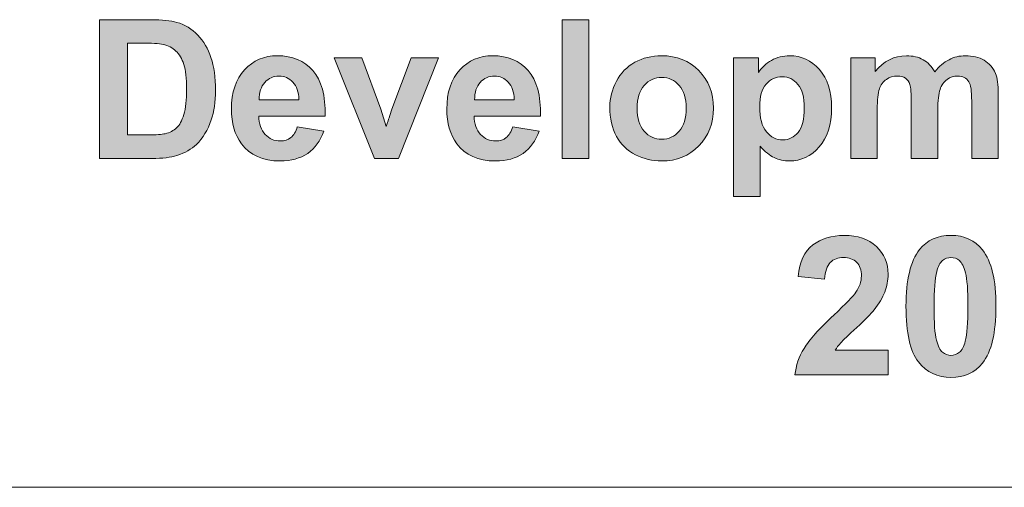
# Model space of a CAD drawing. Header units: millimetres. Extents: x 4 to 594, y -297 to -6.
# Tile 85 of 134: x 456 to 477, y -292 to -281. Entities that reach past the tile are written whole.
import ezdxf

# ---------------------------------------------------------------- set-up
doc = ezdxf.new("R2010")
doc.units = ezdxf.units.MM
doc.header["$MEASUREMENT"] = 0
doc.layers.add('Layer 1', color=7, linetype='Continuous', lineweight=0)

# ---------------------------------------------------------------- blocks, each defined once
blk = doc.blocks.new('Block_35')
at = {"layer": 'Layer 1', "true_color": 0x2c2a29, "transparency": 33554687}
h = blk.add_hatch(color=250, dxfattribs=at)
edge = h.paths.add_edge_path()
edge.add_spline(control_points=[(458.086, -281.945), (458.086, -281.945), (458.086, -283.952), (458.086, -283.952), (458.086, -283.952), (458.541, -283.952), (458.541, -283.952), (458.711, -283.952), (458.834, -283.942), (458.909, -283.923), (459.009, -283.898), (459.091, -283.856), (459.156, -283.797), (459.221, -283.738), (459.274, -283.64), (459.315, -283.505), (459.357, -283.369), (459.377, -283.184), (459.377, -282.949), (459.377, -282.715), (459.357, -282.536), (459.315, -282.41), (459.274, -282.285), (459.216, -282.187), (459.142, -282.117), (459.068, -282.047), (458.974, -281.999), (458.86, -281.974), (458.775, -281.955), (458.608, -281.945), (458.36, -281.945), (458.36, -281.945), (458.086, -281.945), (458.086, -281.945)], knot_values=[0, 0, 0, 0, 1, 1, 1, 2, 2, 2, 3, 3, 3, 4, 4, 4, 5, 5, 5, 6, 6, 6, 7, 7, 7, 8, 8, 8, 9, 9, 9, 10, 10, 10, 11, 11, 11, 11], degree=3, periodic=0)
edge = h.paths.add_edge_path()
edge.add_spline(control_points=[(457.472, -281.433), (457.472, -281.433), (458.588, -281.433), (458.588, -281.433), (458.84, -281.433), (459.032, -281.452), (459.164, -281.491), (459.341, -281.543), (459.493, -281.636), (459.62, -281.77), (459.747, -281.904), (459.843, -282.067), (459.909, -282.262), (459.975, -282.455), (460.008, -282.694), (460.008, -282.978), (460.008, -283.227), (459.977, -283.442), (459.915, -283.623), (459.839, -283.843), (459.731, -284.022), (459.591, -284.158), (459.485, -284.262), (459.342, -284.342), (459.162, -284.4), (459.027, -284.443), (458.847, -284.464), (458.621, -284.464), (458.621, -284.464), (457.472, -284.464), (457.472, -284.464), (457.472, -284.464), (457.472, -281.433), (457.472, -281.433), (457.472, -281.433), (457.472, -281.433), (457.472, -281.433)], knot_values=[0, 0, 0, 0, 1, 1, 1, 2, 2, 2, 3, 3, 3, 4, 4, 4, 5, 5, 5, 6, 6, 6, 7, 7, 7, 8, 8, 8, 9, 9, 9, 10, 10, 10, 11, 11, 11, 12, 12, 12, 12], degree=3, periodic=0)
blk.add_hatch(color=250, dxfattribs=at).paths.add_polyline_path([(467.588, -284.464), (467.588, -281.433), (468.168, -281.433), (468.168, -284.464)])
h = blk.add_hatch(color=250, dxfattribs=at)
edge = h.paths.add_edge_path()
edge.add_spline(control_points=[(461.829, -283.182), (461.825, -283.013), (461.782, -282.885), (461.699, -282.797), (461.616, -282.709), (461.516, -282.665), (461.398, -282.665), (461.271, -282.665), (461.167, -282.712), (461.084, -282.804), (461.002, -282.897), (460.962, -283.023), (460.963, -283.182), (460.963, -283.182), (461.829, -283.182), (461.829, -283.182)], knot_values=[0, 0, 0, 0, 1, 1, 1, 2, 2, 2, 3, 3, 3, 4, 4, 4, 5, 5, 5, 5], degree=3, periodic=0)
edge = h.paths.add_edge_path()
edge.add_spline(control_points=[(461.795, -283.77), (461.795, -283.77), (462.375, -283.867), (462.375, -283.867), (462.301, -284.08), (462.183, -284.241), (462.023, -284.353), (461.862, -284.464), (461.661, -284.519), (461.42, -284.519), (461.039, -284.519), (460.756, -284.394), (460.573, -284.145), (460.428, -283.944), (460.356, -283.692), (460.356, -283.386), (460.356, -283.022), (460.451, -282.736), (460.641, -282.53), (460.83, -282.324), (461.071, -282.221), (461.362, -282.221), (461.688, -282.221), (461.945, -282.329), (462.134, -282.544), (462.323, -282.76), (462.413, -283.091), (462.405, -283.537), (462.405, -283.537), (460.953, -283.537), (460.953, -283.537), (460.957, -283.709), (461.003, -283.843), (461.093, -283.939), (461.182, -284.035), (461.293, -284.083), (461.426, -284.083), (461.517, -284.083), (461.593, -284.059), (461.655, -284.009), (461.717, -283.96), (461.763, -283.88), (461.795, -283.77), (461.795, -283.77), (461.795, -283.77), (461.795, -283.77)], knot_values=[0, 0, 0, 0, 1, 1, 1, 2, 2, 2, 3, 3, 3, 4, 4, 4, 5, 5, 5, 6, 6, 6, 7, 7, 7, 8, 8, 8, 9, 9, 9, 10, 10, 10, 11, 11, 11, 12, 12, 12, 13, 13, 13, 14, 14, 14, 15, 15, 15, 15], degree=3, periodic=0)
h = blk.add_hatch(color=250, dxfattribs=at)
edge = h.paths.add_edge_path()
edge.add_spline(control_points=[(463.483, -284.464), (463.483, -284.464), (462.598, -282.267), (462.598, -282.267), (462.598, -282.267), (463.207, -282.267), (463.207, -282.267), (463.207, -282.267), (463.621, -283.388), (463.621, -283.388), (463.621, -283.388), (463.741, -283.763), (463.741, -283.763), (463.773, -283.668), (463.793, -283.605), (463.801, -283.575), (463.821, -283.512), (463.841, -283.45), (463.864, -283.388), (463.864, -283.388), (464.283, -282.267), (464.283, -282.267), (464.283, -282.267), (464.88, -282.267), (464.88, -282.267), (464.88, -282.267), (464.007, -284.464), (464.007, -284.464), (464.007, -284.464), (463.483, -284.464), (463.483, -284.464)], knot_values=[0, 0, 0, 0, 1, 1, 1, 2, 2, 2, 3, 3, 3, 4, 4, 4, 5, 5, 5, 6, 6, 6, 7, 7, 7, 8, 8, 8, 9, 9, 9, 10, 10, 10, 10], degree=3, periodic=0)
h = blk.add_hatch(color=250, dxfattribs=at)
edge = h.paths.add_edge_path()
edge.add_spline(control_points=[(466.538, -283.182), (466.533, -283.013), (466.49, -282.885), (466.408, -282.797), (466.325, -282.709), (466.225, -282.665), (466.107, -282.665), (465.98, -282.665), (465.876, -282.712), (465.793, -282.804), (465.711, -282.897), (465.67, -283.023), (465.672, -283.182), (465.672, -283.182), (466.538, -283.182), (466.538, -283.182)], knot_values=[0, 0, 0, 0, 1, 1, 1, 2, 2, 2, 3, 3, 3, 4, 4, 4, 5, 5, 5, 5], degree=3, periodic=0)
edge = h.paths.add_edge_path()
edge.add_spline(control_points=[(466.504, -283.77), (466.504, -283.77), (467.084, -283.867), (467.084, -283.867), (467.01, -284.08), (466.892, -284.241), (466.732, -284.353), (466.571, -284.464), (466.37, -284.519), (466.129, -284.519), (465.747, -284.519), (465.464, -284.394), (465.282, -284.145), (465.137, -283.944), (465.064, -283.692), (465.064, -283.386), (465.064, -283.022), (465.16, -282.736), (465.349, -282.53), (465.539, -282.324), (465.78, -282.221), (466.071, -282.221), (466.396, -282.221), (466.654, -282.329), (466.843, -282.544), (467.031, -282.76), (467.122, -283.091), (467.113, -283.537), (467.113, -283.537), (465.661, -283.537), (465.661, -283.537), (465.666, -283.709), (465.712, -283.843), (465.802, -283.939), (465.891, -284.035), (466.002, -284.083), (466.135, -284.083), (466.226, -284.083), (466.302, -284.059), (466.363, -284.009), (466.425, -283.96), (466.472, -283.88), (466.504, -283.77), (466.504, -283.77), (466.504, -283.77), (466.504, -283.77)], knot_values=[0, 0, 0, 0, 1, 1, 1, 2, 2, 2, 3, 3, 3, 4, 4, 4, 5, 5, 5, 6, 6, 6, 7, 7, 7, 8, 8, 8, 9, 9, 9, 10, 10, 10, 11, 11, 11, 12, 12, 12, 13, 13, 13, 14, 14, 14, 15, 15, 15, 15], degree=3, periodic=0)
h = blk.add_hatch(color=250, dxfattribs=at)
edge = h.paths.add_edge_path()
edge.add_spline(control_points=[(469.226, -283.37), (469.226, -283.588), (469.277, -283.755), (469.38, -283.871), (469.484, -283.987), (469.611, -284.045), (469.763, -284.045), (469.914, -284.045), (470.041, -283.987), (470.143, -283.871), (470.245, -283.755), (470.297, -283.587), (470.297, -283.366), (470.297, -283.151), (470.245, -282.985), (470.143, -282.869), (470.041, -282.753), (469.914, -282.695), (469.763, -282.695), (469.611, -282.695), (469.484, -282.753), (469.38, -282.869), (469.277, -282.985), (469.226, -283.152), (469.226, -283.37)], knot_values=[0, 0, 0, 0, 1, 1, 1, 2, 2, 2, 3, 3, 3, 4, 4, 4, 5, 5, 5, 6, 6, 6, 7, 7, 7, 8, 8, 8, 8], degree=3, periodic=0)
edge = h.paths.add_edge_path()
edge.add_spline(control_points=[(468.629, -283.339), (468.629, -283.146), (468.676, -282.959), (468.771, -282.778), (468.867, -282.597), (469.001, -282.459), (469.176, -282.364), (469.35, -282.269), (469.544, -282.221), (469.759, -282.221), (470.091, -282.221), (470.363, -282.329), (470.575, -282.544), (470.788, -282.761), (470.894, -283.033), (470.894, -283.364), (470.894, -283.697), (470.786, -283.972), (470.573, -284.191), (470.358, -284.41), (470.089, -284.519), (469.763, -284.519), (469.562, -284.519), (469.37, -284.473), (469.188, -284.382), (469.006, -284.291), (468.867, -284.158), (468.771, -283.982), (468.676, -283.806), (468.629, -283.591), (468.629, -283.339), (468.629, -283.339), (468.629, -283.339), (468.629, -283.339)], knot_values=[0, 0, 0, 0, 1, 1, 1, 2, 2, 2, 3, 3, 3, 4, 4, 4, 5, 5, 5, 6, 6, 6, 7, 7, 7, 8, 8, 8, 9, 9, 9, 10, 10, 10, 11, 11, 11, 11], degree=3, periodic=0)
h = blk.add_hatch(color=250, dxfattribs=at)
edge = h.paths.add_edge_path()
edge.add_spline(control_points=[(471.905, -283.332), (471.905, -283.579), (471.953, -283.762), (472.051, -283.881), (472.149, -283.999), (472.268, -284.058), (472.408, -284.058), (472.543, -284.058), (472.655, -284.004), (472.744, -283.895), (472.834, -283.786), (472.878, -283.608), (472.878, -283.361), (472.878, -283.129), (472.833, -282.958), (472.74, -282.846), (472.648, -282.734), (472.534, -282.678), (472.398, -282.678), (472.256, -282.678), (472.138, -282.733), (472.045, -282.843), (471.951, -282.953), (471.905, -283.116), (471.905, -283.332)], knot_values=[0, 0, 0, 0, 1, 1, 1, 2, 2, 2, 3, 3, 3, 4, 4, 4, 5, 5, 5, 6, 6, 6, 7, 7, 7, 8, 8, 8, 8], degree=3, periodic=0)
edge = h.paths.add_edge_path()
edge.add_spline(control_points=[(471.333, -282.267), (471.333, -282.267), (471.875, -282.267), (471.875, -282.267), (471.875, -282.267), (471.875, -282.59), (471.875, -282.59), (471.946, -282.48), (472.04, -282.391), (472.16, -282.322), (472.28, -282.254), (472.413, -282.221), (472.559, -282.221), (472.814, -282.221), (473.031, -282.321), (473.209, -282.521), (473.386, -282.721), (473.475, -283), (473.475, -283.357), (473.475, -283.725), (473.386, -284.01), (473.206, -284.214), (473.027, -284.418), (472.81, -284.519), (472.555, -284.519), (472.433, -284.519), (472.323, -284.495), (472.224, -284.447), (472.126, -284.399), (472.022, -284.316), (471.913, -284.199), (471.913, -284.199), (471.913, -285.298), (471.913, -285.298), (471.913, -285.298), (471.333, -285.298), (471.333, -285.298), (471.333, -285.298), (471.333, -282.267), (471.333, -282.267), (471.333, -282.267), (471.333, -282.267), (471.333, -282.267)], knot_values=[0, 0, 0, 0, 1, 1, 1, 2, 2, 2, 3, 3, 3, 4, 4, 4, 5, 5, 5, 6, 6, 6, 7, 7, 7, 8, 8, 8, 9, 9, 9, 10, 10, 10, 11, 11, 11, 12, 12, 12, 13, 13, 13, 14, 14, 14, 14], degree=3, periodic=0)
h = blk.add_hatch(color=250, dxfattribs=at)
edge = h.paths.add_edge_path()
edge.add_spline(control_points=[(473.894, -282.267), (473.894, -282.267), (474.427, -282.267), (474.427, -282.267), (474.427, -282.267), (474.427, -282.567), (474.427, -282.567), (474.618, -282.336), (474.846, -282.221), (475.111, -282.221), (475.251, -282.221), (475.373, -282.25), (475.476, -282.307), (475.58, -282.365), (475.665, -282.453), (475.73, -282.57), (475.827, -282.453), (475.931, -282.365), (476.043, -282.307), (476.154, -282.25), (476.273, -282.221), (476.4, -282.221), (476.561, -282.221), (476.697, -282.253), (476.81, -282.319), (476.921, -282.384), (477.004, -282.48), (477.059, -282.607), (477.1, -282.7), (477.119, -282.852), (477.119, -283.062), (477.119, -283.062), (477.119, -284.464), (477.119, -284.464), (477.119, -284.464), (476.539, -284.464), (476.539, -284.464), (476.539, -284.464), (476.539, -283.21), (476.539, -283.21), (476.539, -282.992), (476.52, -282.852), (476.479, -282.789), (476.426, -282.707), (476.343, -282.665), (476.231, -282.665), (476.15, -282.665), (476.073, -282.69), (476.001, -282.739), (475.93, -282.789), (475.878, -282.862), (475.846, -282.957), (475.814, -283.053), (475.799, -283.204), (475.799, -283.411), (475.799, -283.411), (475.799, -284.464), (475.799, -284.464), (475.799, -284.464), (475.219, -284.464), (475.219, -284.464), (475.219, -284.464), (475.219, -283.262), (475.219, -283.262), (475.219, -283.049), (475.208, -282.911), (475.188, -282.849), (475.167, -282.787), (475.135, -282.741), (475.092, -282.71), (475.049, -282.68), (474.989, -282.665), (474.915, -282.665), (474.826, -282.665), (474.745, -282.689), (474.674, -282.737), (474.602, -282.786), (474.551, -282.855), (474.52, -282.946), (474.489, -283.037), (474.474, -283.188), (474.474, -283.398), (474.474, -283.398), (474.474, -284.464), (474.474, -284.464), (474.474, -284.464), (473.894, -284.464), (473.894, -284.464), (473.894, -284.464), (473.894, -282.267), (473.894, -282.267)], knot_values=[0, 0, 0, 0, 1, 1, 1, 2, 2, 2, 3, 3, 3, 4, 4, 4, 5, 5, 5, 6, 6, 6, 7, 7, 7, 8, 8, 8, 9, 9, 9, 10, 10, 10, 11, 11, 11, 12, 12, 12, 13, 13, 13, 14, 14, 14, 15, 15, 15, 16, 16, 16, 17, 17, 17, 18, 18, 18, 19, 19, 19, 20, 20, 20, 21, 21, 21, 22, 22, 22, 23, 23, 23, 24, 24, 24, 25, 25, 25, 26, 26, 26, 27, 27, 27, 28, 28, 28, 29, 29, 29, 30, 30, 30, 30], degree=3, periodic=0)
h = blk.add_hatch(color=250, dxfattribs=at)
edge = h.paths.add_edge_path()
edge.add_spline(control_points=[(474.712, -288.656), (474.712, -288.656), (474.712, -289.194), (474.712, -289.194), (474.712, -289.194), (472.676, -289.194), (472.676, -289.194), (472.697, -288.989), (472.764, -288.796), (472.874, -288.613), (472.984, -288.43), (473.202, -288.187), (473.526, -287.885), (473.788, -287.641), (473.948, -287.475), (474.008, -287.388), (474.087, -287.268), (474.128, -287.15), (474.128, -287.032), (474.128, -286.902), (474.093, -286.802), (474.023, -286.733), (473.954, -286.663), (473.858, -286.628), (473.736, -286.628), (473.615, -286.628), (473.519, -286.665), (473.447, -286.738), (473.375, -286.811), (473.335, -286.932), (473.323, -287.102), (473.323, -287.102), (472.743, -287.044), (472.743, -287.044), (472.778, -286.724), (472.886, -286.494), (473.068, -286.354), (473.25, -286.215), (473.477, -286.146), (473.75, -286.146), (474.049, -286.146), (474.284, -286.227), (474.456, -286.388), (474.626, -286.55), (474.712, -286.751), (474.712, -286.992), (474.712, -287.128), (474.687, -287.258), (474.638, -287.382), (474.59, -287.506), (474.512, -287.635), (474.406, -287.77), (474.336, -287.861), (474.208, -287.99), (474.025, -288.159), (473.84, -288.327), (473.724, -288.439), (473.675, -288.494), (473.626, -288.549), (473.586, -288.604), (473.556, -288.656), (473.556, -288.656), (474.712, -288.656), (474.712, -288.656)], knot_values=[0, 0, 0, 0, 1, 1, 1, 2, 2, 2, 3, 3, 3, 4, 4, 4, 5, 5, 5, 6, 6, 6, 7, 7, 7, 8, 8, 8, 9, 9, 9, 10, 10, 10, 11, 11, 11, 12, 12, 12, 13, 13, 13, 14, 14, 14, 15, 15, 15, 16, 16, 16, 17, 17, 17, 18, 18, 18, 19, 19, 19, 20, 20, 20, 21, 21, 21, 21], degree=3, periodic=0)
h = blk.add_hatch(color=250, dxfattribs=at)
edge = h.paths.add_edge_path()
edge.add_spline(control_points=[(476.086, -286.628), (476.017, -286.628), (475.955, -286.651), (475.901, -286.696), (475.847, -286.74), (475.805, -286.821), (475.775, -286.937), (475.736, -287.087), (475.716, -287.341), (475.716, -287.698), (475.716, -288.055), (475.733, -288.3), (475.769, -288.433), (475.804, -288.566), (475.848, -288.655), (475.902, -288.7), (475.956, -288.744), (476.017, -288.766), (476.086, -288.766), (476.155, -288.766), (476.217, -288.743), (476.272, -288.698), (476.325, -288.654), (476.368, -288.573), (476.397, -288.457), (476.437, -288.308), (476.457, -288.055), (476.457, -287.698), (476.457, -287.341), (476.439, -287.097), (476.404, -286.963), (476.368, -286.83), (476.324, -286.74), (476.27, -286.696), (476.217, -286.651), (476.155, -286.628), (476.086, -286.628)], knot_values=[0, 0, 0, 0, 1, 1, 1, 2, 2, 2, 3, 3, 3, 4, 4, 4, 5, 5, 5, 6, 6, 6, 7, 7, 7, 8, 8, 8, 9, 9, 9, 10, 10, 10, 11, 11, 11, 12, 12, 12, 12], degree=3, periodic=0)
edge = h.paths.add_edge_path()
edge.add_spline(control_points=[(476.086, -286.146), (476.38, -286.146), (476.609, -286.251), (476.775, -286.461), (476.972, -286.709), (477.07, -287.122), (477.07, -287.698), (477.07, -288.273), (476.971, -288.686), (476.773, -288.937), (476.608, -289.145), (476.38, -289.249), (476.086, -289.249), (475.791, -289.249), (475.554, -289.135), (475.373, -288.908), (475.192, -288.681), (475.102, -288.275), (475.102, -287.692), (475.102, -287.12), (475.201, -286.708), (475.4, -286.457), (475.564, -286.249), (475.793, -286.146), (476.086, -286.146), (476.086, -286.146), (476.086, -286.146), (476.086, -286.146)], knot_values=[0, 0, 0, 0, 1, 1, 1, 2, 2, 2, 3, 3, 3, 4, 4, 4, 5, 5, 5, 6, 6, 6, 7, 7, 7, 8, 8, 8, 9, 9, 9, 9], degree=3, periodic=0)
at = {"layer": 'Layer 1'}
blk.add_lwpolyline([(467.588, -284.464), (467.588, -281.433), (468.168, -281.433), (468.168, -284.464)], close=True, dxfattribs=at)
for points, knots in [([(457.472, -281.433), (457.472, -281.433), (458.588, -281.433), (458.588, -281.433), (458.84, -281.433), (459.032, -281.452), (459.164, -281.491), (459.341, -281.543), (459.493, -281.636), (459.62, -281.77), (459.747, -281.904), (459.843, -282.067), (459.909, -282.262), (459.975, -282.455), (460.008, -282.694), (460.008, -282.978), (460.008, -283.227), (459.977, -283.442), (459.915, -283.623), (459.839, -283.843), (459.731, -284.022), (459.591, -284.158), (459.485, -284.262), (459.342, -284.342), (459.162, -284.4), (459.027, -284.443), (458.847, -284.464), (458.621, -284.464), (458.621, -284.464), (457.472, -284.464), (457.472, -284.464), (457.472, -284.464), (457.472, -281.433), (457.472, -281.433), (457.472, -281.433), (457.472, -281.433), (457.472, -281.433)], [0, 0, 0, 0, 1, 1, 1, 2, 2, 2, 3, 3, 3, 4, 4, 4, 5, 5, 5, 6, 6, 6, 7, 7, 7, 8, 8, 8, 9, 9, 9, 10, 10, 10, 11, 11, 11, 12, 12, 12, 12]), ([(458.086, -281.945), (458.086, -281.945), (458.086, -283.952), (458.086, -283.952), (458.086, -283.952), (458.541, -283.952), (458.541, -283.952), (458.711, -283.952), (458.834, -283.942), (458.909, -283.923), (459.009, -283.898), (459.091, -283.856), (459.156, -283.797), (459.221, -283.738), (459.274, -283.64), (459.315, -283.505), (459.357, -283.369), (459.377, -283.184), (459.377, -282.949), (459.377, -282.715), (459.357, -282.536), (459.315, -282.41), (459.274, -282.285), (459.216, -282.187), (459.142, -282.117), (459.068, -282.047), (458.974, -281.999), (458.86, -281.974), (458.775, -281.955), (458.608, -281.945), (458.36, -281.945), (458.36, -281.945), (458.086, -281.945), (458.086, -281.945)], [0, 0, 0, 0, 1, 1, 1, 2, 2, 2, 3, 3, 3, 4, 4, 4, 5, 5, 5, 6, 6, 6, 7, 7, 7, 8, 8, 8, 9, 9, 9, 10, 10, 10, 11, 11, 11, 11]), ([(461.795, -283.77), (461.795, -283.77), (462.375, -283.867), (462.375, -283.867), (462.301, -284.08), (462.183, -284.241), (462.023, -284.353), (461.862, -284.464), (461.661, -284.519), (461.42, -284.519), (461.039, -284.519), (460.756, -284.394), (460.573, -284.145), (460.428, -283.944), (460.356, -283.692), (460.356, -283.386), (460.356, -283.022), (460.451, -282.736), (460.641, -282.53), (460.83, -282.324), (461.071, -282.221), (461.362, -282.221), (461.688, -282.221), (461.945, -282.329), (462.134, -282.544), (462.323, -282.76), (462.413, -283.091), (462.405, -283.537), (462.405, -283.537), (460.953, -283.537), (460.953, -283.537), (460.957, -283.709), (461.003, -283.843), (461.093, -283.939), (461.182, -284.035), (461.293, -284.083), (461.426, -284.083), (461.517, -284.083), (461.593, -284.059), (461.655, -284.009), (461.717, -283.96), (461.763, -283.88), (461.795, -283.77), (461.795, -283.77), (461.795, -283.77), (461.795, -283.77)], [0, 0, 0, 0, 1, 1, 1, 2, 2, 2, 3, 3, 3, 4, 4, 4, 5, 5, 5, 6, 6, 6, 7, 7, 7, 8, 8, 8, 9, 9, 9, 10, 10, 10, 11, 11, 11, 12, 12, 12, 13, 13, 13, 14, 14, 14, 15, 15, 15, 15]), ([(463.483, -284.464), (463.483, -284.464), (462.598, -282.267), (462.598, -282.267), (462.598, -282.267), (463.207, -282.267), (463.207, -282.267), (463.207, -282.267), (463.621, -283.388), (463.621, -283.388), (463.621, -283.388), (463.741, -283.763), (463.741, -283.763), (463.773, -283.668), (463.793, -283.605), (463.801, -283.575), (463.821, -283.512), (463.841, -283.45), (463.864, -283.388), (463.864, -283.388), (464.283, -282.267), (464.283, -282.267), (464.283, -282.267), (464.88, -282.267), (464.88, -282.267), (464.88, -282.267), (464.007, -284.464), (464.007, -284.464), (464.007, -284.464), (463.483, -284.464), (463.483, -284.464)], [0, 0, 0, 0, 1, 1, 1, 2, 2, 2, 3, 3, 3, 4, 4, 4, 5, 5, 5, 6, 6, 6, 7, 7, 7, 8, 8, 8, 9, 9, 9, 10, 10, 10, 10]), ([(466.504, -283.77), (466.504, -283.77), (467.084, -283.867), (467.084, -283.867), (467.01, -284.08), (466.892, -284.241), (466.732, -284.353), (466.571, -284.464), (466.37, -284.519), (466.129, -284.519), (465.747, -284.519), (465.464, -284.394), (465.282, -284.145), (465.137, -283.944), (465.064, -283.692), (465.064, -283.386), (465.064, -283.022), (465.16, -282.736), (465.349, -282.53), (465.539, -282.324), (465.78, -282.221), (466.071, -282.221), (466.396, -282.221), (466.654, -282.329), (466.843, -282.544), (467.031, -282.76), (467.122, -283.091), (467.113, -283.537), (467.113, -283.537), (465.661, -283.537), (465.661, -283.537), (465.666, -283.709), (465.712, -283.843), (465.802, -283.939), (465.891, -284.035), (466.002, -284.083), (466.135, -284.083), (466.226, -284.083), (466.302, -284.059), (466.363, -284.009), (466.425, -283.96), (466.472, -283.88), (466.504, -283.77), (466.504, -283.77), (466.504, -283.77), (466.504, -283.77)], [0, 0, 0, 0, 1, 1, 1, 2, 2, 2, 3, 3, 3, 4, 4, 4, 5, 5, 5, 6, 6, 6, 7, 7, 7, 8, 8, 8, 9, 9, 9, 10, 10, 10, 11, 11, 11, 12, 12, 12, 13, 13, 13, 14, 14, 14, 15, 15, 15, 15]), ([(468.629, -283.339), (468.629, -283.146), (468.676, -282.959), (468.771, -282.778), (468.867, -282.597), (469.001, -282.459), (469.176, -282.364), (469.35, -282.269), (469.544, -282.221), (469.759, -282.221), (470.091, -282.221), (470.363, -282.329), (470.575, -282.544), (470.788, -282.761), (470.894, -283.033), (470.894, -283.364), (470.894, -283.697), (470.786, -283.972), (470.573, -284.191), (470.358, -284.41), (470.089, -284.519), (469.763, -284.519), (469.562, -284.519), (469.37, -284.473), (469.188, -284.382), (469.006, -284.291), (468.867, -284.158), (468.771, -283.982), (468.676, -283.806), (468.629, -283.591), (468.629, -283.339), (468.629, -283.339), (468.629, -283.339), (468.629, -283.339)], [0, 0, 0, 0, 1, 1, 1, 2, 2, 2, 3, 3, 3, 4, 4, 4, 5, 5, 5, 6, 6, 6, 7, 7, 7, 8, 8, 8, 9, 9, 9, 10, 10, 10, 11, 11, 11, 11]), ([(471.333, -282.267), (471.333, -282.267), (471.875, -282.267), (471.875, -282.267), (471.875, -282.267), (471.875, -282.59), (471.875, -282.59), (471.946, -282.48), (472.04, -282.391), (472.16, -282.322), (472.28, -282.254), (472.413, -282.221), (472.559, -282.221), (472.814, -282.221), (473.031, -282.321), (473.209, -282.521), (473.386, -282.721), (473.475, -283), (473.475, -283.357), (473.475, -283.725), (473.386, -284.01), (473.206, -284.214), (473.027, -284.418), (472.81, -284.519), (472.555, -284.519), (472.433, -284.519), (472.323, -284.495), (472.224, -284.447), (472.126, -284.399), (472.022, -284.316), (471.913, -284.199), (471.913, -284.199), (471.913, -285.298), (471.913, -285.298), (471.913, -285.298), (471.333, -285.298), (471.333, -285.298), (471.333, -285.298), (471.333, -282.267), (471.333, -282.267), (471.333, -282.267), (471.333, -282.267), (471.333, -282.267)], [0, 0, 0, 0, 1, 1, 1, 2, 2, 2, 3, 3, 3, 4, 4, 4, 5, 5, 5, 6, 6, 6, 7, 7, 7, 8, 8, 8, 9, 9, 9, 10, 10, 10, 11, 11, 11, 12, 12, 12, 13, 13, 13, 14, 14, 14, 14]), ([(473.894, -282.267), (473.894, -282.267), (474.427, -282.267), (474.427, -282.267), (474.427, -282.267), (474.427, -282.567), (474.427, -282.567), (474.618, -282.336), (474.846, -282.221), (475.111, -282.221), (475.251, -282.221), (475.373, -282.25), (475.476, -282.307), (475.58, -282.365), (475.665, -282.453), (475.73, -282.57), (475.827, -282.453), (475.931, -282.365), (476.043, -282.307), (476.154, -282.25), (476.273, -282.221), (476.4, -282.221), (476.561, -282.221), (476.697, -282.253), (476.81, -282.319), (476.921, -282.384), (477.004, -282.48), (477.059, -282.607), (477.1, -282.7), (477.119, -282.852), (477.119, -283.062), (477.119, -283.062), (477.119, -284.464), (477.119, -284.464), (477.119, -284.464), (476.539, -284.464), (476.539, -284.464), (476.539, -284.464), (476.539, -283.21), (476.539, -283.21), (476.539, -282.992), (476.52, -282.852), (476.479, -282.789), (476.426, -282.707), (476.343, -282.665), (476.231, -282.665), (476.15, -282.665), (476.073, -282.69), (476.001, -282.739), (475.93, -282.789), (475.878, -282.862), (475.846, -282.957), (475.814, -283.053), (475.799, -283.204), (475.799, -283.411), (475.799, -283.411), (475.799, -284.464), (475.799, -284.464), (475.799, -284.464), (475.219, -284.464), (475.219, -284.464), (475.219, -284.464), (475.219, -283.262), (475.219, -283.262), (475.219, -283.049), (475.208, -282.911), (475.188, -282.849), (475.167, -282.787), (475.135, -282.741), (475.092, -282.71), (475.049, -282.68), (474.989, -282.665), (474.915, -282.665), (474.826, -282.665), (474.745, -282.689), (474.674, -282.737), (474.602, -282.786), (474.551, -282.855), (474.52, -282.946), (474.489, -283.037), (474.474, -283.188), (474.474, -283.398), (474.474, -283.398), (474.474, -284.464), (474.474, -284.464), (474.474, -284.464), (473.894, -284.464), (473.894, -284.464), (473.894, -284.464), (473.894, -282.267), (473.894, -282.267)], [0, 0, 0, 0, 1, 1, 1, 2, 2, 2, 3, 3, 3, 4, 4, 4, 5, 5, 5, 6, 6, 6, 7, 7, 7, 8, 8, 8, 9, 9, 9, 10, 10, 10, 11, 11, 11, 12, 12, 12, 13, 13, 13, 14, 14, 14, 15, 15, 15, 16, 16, 16, 17, 17, 17, 18, 18, 18, 19, 19, 19, 20, 20, 20, 21, 21, 21, 22, 22, 22, 23, 23, 23, 24, 24, 24, 25, 25, 25, 26, 26, 26, 27, 27, 27, 28, 28, 28, 29, 29, 29, 30, 30, 30, 30]), ([(461.829, -283.182), (461.825, -283.013), (461.782, -282.885), (461.699, -282.797), (461.616, -282.709), (461.516, -282.665), (461.398, -282.665), (461.271, -282.665), (461.167, -282.712), (461.084, -282.804), (461.002, -282.897), (460.962, -283.023), (460.963, -283.182), (460.963, -283.182), (461.829, -283.182), (461.829, -283.182)], [0, 0, 0, 0, 1, 1, 1, 2, 2, 2, 3, 3, 3, 4, 4, 4, 5, 5, 5, 5]), ([(466.538, -283.182), (466.533, -283.013), (466.49, -282.885), (466.408, -282.797), (466.325, -282.709), (466.225, -282.665), (466.107, -282.665), (465.98, -282.665), (465.876, -282.712), (465.793, -282.804), (465.711, -282.897), (465.67, -283.023), (465.672, -283.182), (465.672, -283.182), (466.538, -283.182), (466.538, -283.182)], [0, 0, 0, 0, 1, 1, 1, 2, 2, 2, 3, 3, 3, 4, 4, 4, 5, 5, 5, 5]), ([(469.226, -283.37), (469.226, -283.588), (469.277, -283.755), (469.38, -283.871), (469.484, -283.987), (469.611, -284.045), (469.763, -284.045), (469.914, -284.045), (470.041, -283.987), (470.143, -283.871), (470.245, -283.755), (470.297, -283.587), (470.297, -283.366), (470.297, -283.151), (470.245, -282.985), (470.143, -282.869), (470.041, -282.753), (469.914, -282.695), (469.763, -282.695), (469.611, -282.695), (469.484, -282.753), (469.38, -282.869), (469.277, -282.985), (469.226, -283.152), (469.226, -283.37)], [0, 0, 0, 0, 1, 1, 1, 2, 2, 2, 3, 3, 3, 4, 4, 4, 5, 5, 5, 6, 6, 6, 7, 7, 7, 8, 8, 8, 8]), ([(471.905, -283.332), (471.905, -283.579), (471.953, -283.762), (472.051, -283.881), (472.149, -283.999), (472.268, -284.058), (472.408, -284.058), (472.543, -284.058), (472.655, -284.004), (472.744, -283.895), (472.834, -283.786), (472.878, -283.608), (472.878, -283.361), (472.878, -283.129), (472.833, -282.958), (472.74, -282.846), (472.648, -282.734), (472.534, -282.678), (472.398, -282.678), (472.256, -282.678), (472.138, -282.733), (472.045, -282.843), (471.951, -282.953), (471.905, -283.116), (471.905, -283.332)], [0, 0, 0, 0, 1, 1, 1, 2, 2, 2, 3, 3, 3, 4, 4, 4, 5, 5, 5, 6, 6, 6, 7, 7, 7, 8, 8, 8, 8]), ([(474.712, -288.656), (474.712, -288.656), (474.712, -289.194), (474.712, -289.194), (474.712, -289.194), (472.676, -289.194), (472.676, -289.194), (472.697, -288.989), (472.764, -288.796), (472.874, -288.613), (472.984, -288.43), (473.202, -288.187), (473.526, -287.885), (473.788, -287.641), (473.948, -287.475), (474.008, -287.388), (474.087, -287.268), (474.128, -287.15), (474.128, -287.032), (474.128, -286.902), (474.093, -286.802), (474.023, -286.733), (473.954, -286.663), (473.858, -286.628), (473.736, -286.628), (473.615, -286.628), (473.519, -286.665), (473.447, -286.738), (473.375, -286.811), (473.335, -286.932), (473.323, -287.102), (473.323, -287.102), (472.743, -287.044), (472.743, -287.044), (472.778, -286.724), (472.886, -286.494), (473.068, -286.354), (473.25, -286.215), (473.477, -286.146), (473.75, -286.146), (474.049, -286.146), (474.284, -286.227), (474.456, -286.388), (474.626, -286.55), (474.712, -286.751), (474.712, -286.992), (474.712, -287.128), (474.687, -287.258), (474.638, -287.382), (474.59, -287.506), (474.512, -287.635), (474.406, -287.77), (474.336, -287.861), (474.208, -287.99), (474.025, -288.159), (473.84, -288.327), (473.724, -288.439), (473.675, -288.494), (473.626, -288.549), (473.586, -288.604), (473.556, -288.656), (473.556, -288.656), (474.712, -288.656), (474.712, -288.656)], [0, 0, 0, 0, 1, 1, 1, 2, 2, 2, 3, 3, 3, 4, 4, 4, 5, 5, 5, 6, 6, 6, 7, 7, 7, 8, 8, 8, 9, 9, 9, 10, 10, 10, 11, 11, 11, 12, 12, 12, 13, 13, 13, 14, 14, 14, 15, 15, 15, 16, 16, 16, 17, 17, 17, 18, 18, 18, 19, 19, 19, 20, 20, 20, 21, 21, 21, 21]), ([(476.086, -286.146), (476.38, -286.146), (476.609, -286.251), (476.775, -286.461), (476.972, -286.709), (477.07, -287.122), (477.07, -287.698), (477.07, -288.273), (476.971, -288.686), (476.773, -288.937), (476.608, -289.145), (476.38, -289.249), (476.086, -289.249), (475.791, -289.249), (475.554, -289.135), (475.373, -288.908), (475.192, -288.681), (475.102, -288.275), (475.102, -287.692), (475.102, -287.12), (475.201, -286.708), (475.4, -286.457), (475.564, -286.249), (475.793, -286.146), (476.086, -286.146), (476.086, -286.146), (476.086, -286.146), (476.086, -286.146)], [0, 0, 0, 0, 1, 1, 1, 2, 2, 2, 3, 3, 3, 4, 4, 4, 5, 5, 5, 6, 6, 6, 7, 7, 7, 8, 8, 8, 9, 9, 9, 9]), ([(476.086, -286.628), (476.017, -286.628), (475.955, -286.651), (475.901, -286.696), (475.847, -286.74), (475.805, -286.821), (475.775, -286.937), (475.736, -287.087), (475.716, -287.341), (475.716, -287.698), (475.716, -288.055), (475.733, -288.3), (475.769, -288.433), (475.804, -288.566), (475.848, -288.655), (475.902, -288.7), (475.956, -288.744), (476.017, -288.766), (476.086, -288.766), (476.155, -288.766), (476.217, -288.743), (476.272, -288.698), (476.325, -288.654), (476.368, -288.573), (476.397, -288.457), (476.437, -288.308), (476.457, -288.055), (476.457, -287.698), (476.457, -287.341), (476.439, -287.097), (476.404, -286.963), (476.368, -286.83), (476.324, -286.74), (476.27, -286.696), (476.217, -286.651), (476.155, -286.628), (476.086, -286.628)], [0, 0, 0, 0, 1, 1, 1, 2, 2, 2, 3, 3, 3, 4, 4, 4, 5, 5, 5, 6, 6, 6, 7, 7, 7, 8, 8, 8, 9, 9, 9, 10, 10, 10, 11, 11, 11, 12, 12, 12, 12])]:
    blk.add_open_spline(points, degree=3, knots=knots, dxfattribs=at)
at = {"layer": 'Layer 1', "color": 242, "lineweight": 0, "true_color": 0xe32227}
blk.add_open_spline([(497.972, -291.649), (497.972, -291.649), (349.972, -291.649), (349.972, -291.649)], degree=3, dxfattribs=at)
blk = doc.blocks.new('Block_0')
at = {"layer": 'Layer 1'}
blk.add_blockref('Block_35', (0, 0), dxfattribs=at)

msp = doc.modelspace()

# ---------------------------------------------------------------- block references
at = {"layer": 'Layer 1'}
msp.add_blockref('Block_0', (0, 0), dxfattribs=at)

doc.saveas('drawing.dxf')
